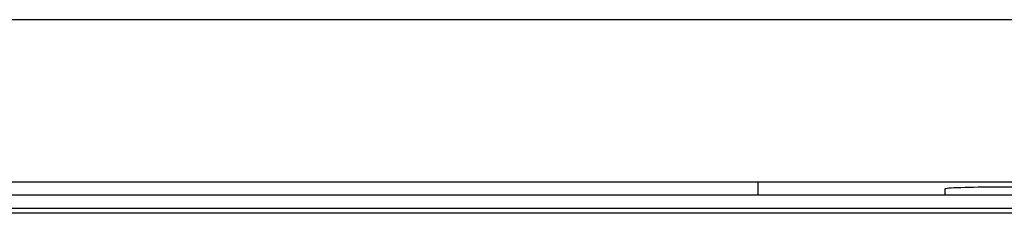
# Model space of a CAD drawing. Header units: millimetres. Extents: x -531 to 1423, y -716 to 1118.
# Tile 52 of 112: x 298.31 to 316.49, y 442.12 to 445.7. Entities that reach past the tile are written whole.
import ezdxf

# ---------------------------------------------------------------- set-up
doc = ezdxf.new("R2010")
doc.units = ezdxf.units.MM
doc.header["$LTSCALE"] = 23.1
doc.layers.get('0').update_dxf_attribs({"linetype": 'CONTINUOUS'})

msp = doc.modelspace()

# ---------------------------------------------------------------- linework, layer by layer
at = {"color": 7}
for p, q in [((331.344, 445.699), (244.947, 445.699)), ((244.346, 442.699), (331.945, 442.699)), ((311.946, 442.455), (311.946, 442.699)), ((315.396, 442.568), (315.396, 442.455)), ((322.696, 442.603), (316.396, 442.603)), ((327.484, 442.454), (248.807, 442.454)), ((315.396, 442.455), (311.946, 442.455)), ((333.447, 442.206), (243.277, 442.206)), ((330.946, 442.21), (245.346, 442.21)), ((357.946, 442.119), (243.146, 442.119))]:
    msp.add_line(p, q, dxfattribs=at)
msp.add_ellipse((316.396, 442.568), major_axis=(1, 0), ratio=0.034921, start_param=1.570796, end_param=3.141593, dxfattribs=at)

doc.saveas('drawing.dxf')
